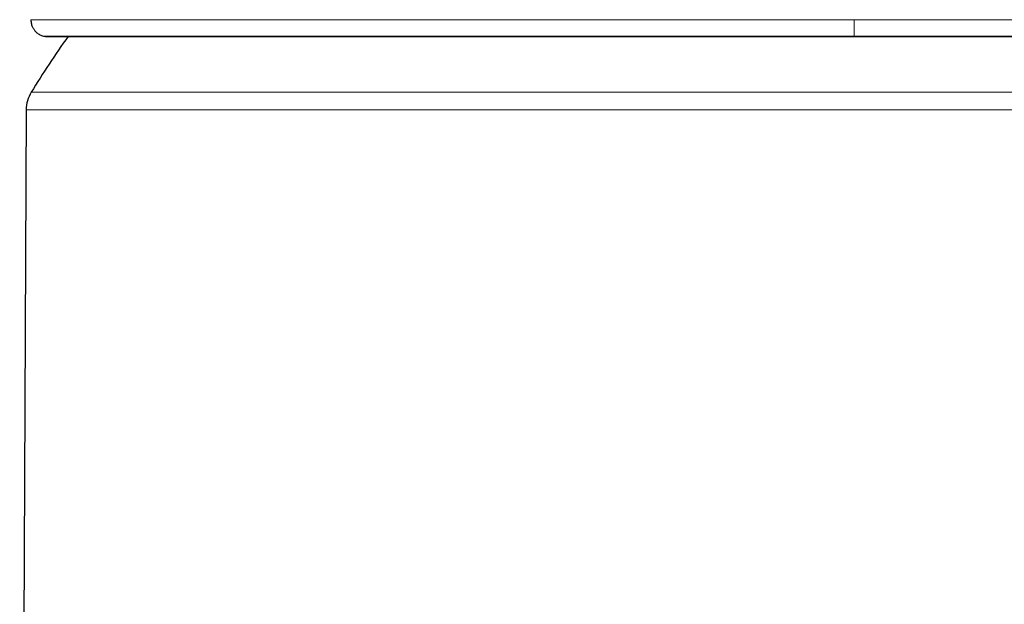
# Model space of a CAD drawing. Header units: millimetres. Extents: x 8 to 1023, y 12 to 832.
# Tile 51 of 256: x 374 to 403, y 595 to 612. Entities that reach past the tile are written whole.
import ezdxf

# ---------------------------------------------------------------- set-up
doc = ezdxf.new("R2010")
doc.units = ezdxf.units.MM

msp = doc.modelspace()

# ---------------------------------------------------------------- linework, layer by layer
at = {"color": 8, "linetype": 'Continuous', "lineweight": 0}
for p, q in [((398.967, 612.321), (398.967, 611.837)), ((398.967, 611.831), (398.967, 611.837)), ((374.727, 610.183), (423.207, 610.183)), ((398.967, 609.667), (374.58, 609.667)), ((423.354, 609.667), (398.967, 609.667))]:
    msp.add_line(p, q, dxfattribs=at)
at = {"color": 7, "linetype": 'Continuous', "lineweight": 30}
for p, q in [((375.093, 611.837), (375.151, 611.831)), ((374.58, 609.667), (374.388, 565.585))]:
    msp.add_line(p, q, dxfattribs=at)
for centre, radius, start, end in [((398.967, 595.385), 28.4, 144.6134, 148.5975), ((375.58, 609.662), 1, 148.5975, 179.75)]:
    msp.add_arc(centre, radius, start, end, dxfattribs=at)
for points, knots in [([(374.717, 612.321), (374.718, 612.299), (374.719, 612.257), (374.731, 612.197), (374.747, 612.147), (374.765, 612.106), (374.782, 612.073), (374.801, 612.043), (374.824, 612.011), (374.856, 611.974), (374.894, 611.938), (374.937, 611.906), (374.983, 611.878), (375.035, 611.854), (375.073, 611.843), (375.093, 611.837)], [0, 0, 0, 0, 0.100977, 0.192767, 0.273372, 0.341311, 0.395583, 0.442433, 0.502041, 0.575796, 0.663475, 0.738004, 0.819478, 0.907142, 1, 1, 1, 1]), ([(375.152, 611.831), (375.152, 611.831), (375.153, 611.831), (375.163, 611.831), (375.178, 611.831), (375.199, 611.831), (375.223, 611.831), (375.251, 611.831), (375.281, 611.831), (375.311, 611.831), (375.342, 611.831), (375.374, 611.831), (375.405, 611.83), (375.437, 611.83), (375.468, 611.83), (375.498, 611.83), (375.528, 611.83), (375.558, 611.83), (375.589, 611.83), (375.621, 611.83), (375.67, 611.83), (375.739, 611.83), (375.846, 611.83), (375.979, 611.83), (376.144, 611.83), (376.325, 611.83), (376.52, 611.83), (376.729, 611.83), (376.952, 611.83), (377.189, 611.83), (377.438, 611.83), (377.698, 611.83), (377.973, 611.83), (378.26, 611.83), (378.561, 611.83), (378.874, 611.83), (379.199, 611.83), (379.542, 611.83), (379.903, 611.83), (380.281, 611.831), (380.672, 611.831), (381.075, 611.831), (381.49, 611.831), (381.91, 611.831), (382.336, 611.831), (382.767, 611.831), (383.208, 611.831), (383.659, 611.831), (384.12, 611.831), (384.59, 611.83), (385.068, 611.83), (385.562, 611.83), (386.072, 611.83), (386.597, 611.83), (387.131, 611.83), (387.672, 611.83), (388.222, 611.83), (388.771, 611.83), (389.319, 611.83), (389.866, 611.83), (390.418, 611.83), (390.906, 611.83), (391.328, 611.83), (391.679, 611.83), (392.025, 611.83), (392.364, 611.83), (392.696, 611.83), (393.019, 611.83), (393.272, 611.83), (393.458, 611.83), (393.581, 611.83), (393.709, 611.83), (393.856, 611.83), (394.027, 611.83), (394.221, 611.83), (394.432, 611.83), (394.658, 611.83), (394.901, 611.83), (395.16, 611.83), (395.436, 611.83), (395.728, 611.831), (396.036, 611.831), (396.361, 611.831), (396.703, 611.831), (397.054, 611.831), (397.413, 611.831), (397.781, 611.831), (398.163, 611.831), (398.56, 611.831), (398.83, 611.831), (398.967, 611.831)], [0, 0, 0, 0, 0.00998, 0.020594, 0.030737, 0.040408, 0.049609, 0.058338, 0.066597, 0.073756, 0.08052, 0.086889, 0.092866, 0.098449, 0.103639, 0.108436, 0.112881, 0.117281, 0.121701, 0.126142, 0.130604, 0.1412, 0.15191, 0.167921, 0.184103, 0.200281, 0.216448, 0.232606, 0.248748, 0.264896, 0.280754, 0.296636, 0.312537, 0.328451, 0.344371, 0.360288, 0.376199, 0.392088, 0.408702, 0.425296, 0.441874, 0.458444, 0.475016, 0.4916, 0.507448, 0.523335, 0.53925, 0.555179, 0.571116, 0.587049, 0.60296, 0.618837, 0.635429, 0.652005, 0.668579, 0.685157, 0.701742, 0.718345, 0.734219, 0.75013, 0.76605, 0.78195, 0.791936, 0.801881, 0.8116, 0.821065, 0.830278, 0.839218, 0.847908, 0.851253, 0.854561, 0.858032, 0.861804, 0.86669, 0.872005, 0.87775, 0.883923, 0.890526, 0.897559, 0.905022, 0.912915, 0.921239, 0.929994, 0.93918, 0.9488, 0.958266, 0.968119, 0.978358, 0.988985, 1, 1, 1, 1]), ([(398.967, 611.831), (399.105, 611.831), (399.375, 611.831), (399.771, 611.831), (400.149, 611.831), (400.509, 611.831), (400.851, 611.831), (401.176, 611.831), (401.474, 611.831), (401.748, 611.831), (401.998, 611.831), (402.233, 611.831), (402.453, 611.83), (402.658, 611.83), (402.848, 611.83), (403.025, 611.83), (403.192, 611.83), (403.354, 611.83), (403.516, 611.83), (403.679, 611.83), (403.917, 611.83), (404.23, 611.83), (404.682, 611.83), (405.2, 611.83), (405.78, 611.83), (406.358, 611.83), (406.931, 611.83), (407.5, 611.83), (408.063, 611.83), (408.617, 611.83), (409.16, 611.83), (409.693, 611.83), (410.218, 611.83), (410.736, 611.83), (411.246, 611.83), (411.749, 611.83), (412.244, 611.83), (412.74, 611.83), (413.236, 611.83), (413.73, 611.831), (414.214, 611.831), (414.688, 611.831), (415.151, 611.831), (415.616, 611.831), (416.08, 611.831), (416.544, 611.831), (416.993, 611.831), (417.428, 611.831), (417.848, 611.83), (418.253, 611.83), (418.632, 611.83), (418.987, 611.83), (419.318, 611.83), (419.634, 611.83), (419.937, 611.83), (420.225, 611.83), (420.495, 611.83), (420.746, 611.83), (420.979, 611.83), (421.198, 611.83), (421.378, 611.83), (421.524, 611.83), (421.64, 611.83), (421.748, 611.83), (421.849, 611.83), (421.942, 611.83), (422.027, 611.83), (422.091, 611.83), (422.136, 611.83), (422.165, 611.83), (422.194, 611.83), (422.228, 611.83), (422.265, 611.83), (422.305, 611.83), (422.347, 611.83), (422.39, 611.83), (422.434, 611.83), (422.478, 611.83), (422.521, 611.831), (422.563, 611.831), (422.603, 611.831), (422.642, 611.831), (422.677, 611.831), (422.708, 611.831), (422.734, 611.831), (422.755, 611.831), (422.771, 611.831), (422.781, 611.831), (422.782, 611.831), (422.782, 611.831)], [0, 0, 0, 0, 0.011073, 0.021671, 0.031794, 0.041443, 0.050619, 0.059323, 0.067555, 0.074688, 0.081426, 0.087769, 0.093717, 0.099271, 0.10443, 0.109196, 0.113622, 0.118019, 0.122437, 0.126874, 0.131332, 0.141921, 0.152624, 0.168627, 0.184804, 0.200995, 0.217197, 0.233412, 0.249646, 0.265874, 0.281744, 0.297589, 0.313417, 0.329231, 0.345042, 0.36086, 0.376689, 0.39255, 0.409204, 0.425878, 0.442565, 0.459254, 0.475924, 0.492559, 0.510657, 0.528735, 0.546809, 0.564884, 0.582965, 0.601067, 0.619204, 0.635868, 0.65254, 0.669208, 0.68587, 0.702522, 0.719158, 0.735012, 0.750831, 0.766638, 0.782462, 0.792417, 0.802339, 0.812035, 0.821481, 0.830677, 0.839602, 0.848277, 0.851616, 0.854923, 0.85842, 0.862217, 0.867131, 0.872472, 0.878241, 0.884439, 0.891065, 0.898121, 0.905606, 0.913521, 0.921867, 0.930644, 0.939853, 0.949494, 0.95898, 0.96885, 0.979106, 0.989747, 1, 1, 1, 1])]:
    msp.add_open_spline(points, degree=3, knots=knots, dxfattribs=at)
at = {"color": 8, "linetype": 'Continuous', "lineweight": 0}
for points, knots in [([(374.717, 612.321), (374.724, 612.321), (374.739, 612.321), (374.859, 612.321), (375.05, 612.321), (375.316, 612.321), (375.655, 612.321), (376.066, 612.321), (376.549, 612.321), (377.101, 612.321), (377.721, 612.321), (378.409, 612.321), (379.164, 612.321), (379.983, 612.321), (380.866, 612.321), (381.81, 612.321), (382.809, 612.321), (383.856, 612.321), (384.946, 612.321), (386.076, 612.321), (387.244, 612.321), (388.447, 612.321), (389.681, 612.321), (390.944, 612.321), (392.233, 612.321), (393.546, 612.321), (394.878, 612.321), (396.228, 612.321), (397.593, 612.321), (398.508, 612.321), (398.967, 612.321)], [0, 0, 0, 0, 0.036122, 0.072051, 0.107823, 0.143472, 0.17903, 0.214529, 0.249998, 0.285468, 0.320966, 0.356524, 0.392173, 0.427944, 0.463871, 0.499993, 0.536114, 0.572043, 0.607815, 0.643464, 0.679023, 0.714524, 0.749994, 0.785465, 0.820966, 0.856525, 0.892175, 0.927948, 0.963877, 1, 1, 1, 1]), ([(398.967, 612.321), (399.368, 612.321), (400.169, 612.321), (401.366, 612.321), (402.551, 612.321), (403.724, 612.321), (404.882, 612.321), (406.025, 612.321), (407.148, 612.321), (408.252, 612.321), (409.333, 612.321), (410.391, 612.321), (411.422, 612.321), (412.426, 612.321), (413.4, 612.321), (414.342, 612.321), (415.25, 612.321), (416.121, 612.321), (416.951, 612.321), (417.734, 612.321), (418.468, 612.321), (419.153, 612.321), (419.788, 612.321), (420.371, 612.321), (420.903, 612.321), (421.382, 612.321), (421.808, 612.321), (422.18, 612.321), (422.496, 612.321), (422.757, 612.321), (422.962, 612.321), (423.108, 612.321), (423.2, 612.321), (423.211, 612.321), (423.217, 612.321)], [0, 0, 0, 0, 0.031619, 0.063086, 0.094426, 0.125663, 0.156818, 0.187914, 0.21897, 0.250006, 0.281041, 0.312097, 0.343192, 0.374347, 0.405584, 0.436923, 0.46839, 0.500007, 0.531625, 0.563091, 0.594429, 0.625665, 0.656819, 0.687913, 0.718967, 0.750002, 0.781036, 0.812091, 0.843185, 0.874339, 0.905575, 0.936915, 0.968382, 1, 1, 1, 1]), ([(375.093, 611.837), (375.103, 611.837), (375.122, 611.837), (375.28, 611.837), (375.531, 611.837), (375.885, 611.837), (376.336, 611.837), (376.885, 611.837), (377.531, 611.837), (378.269, 611.837), (379.093, 611.837), (380.001, 611.837), (380.991, 611.837), (382.062, 611.837), (383.204, 611.837), (384.411, 611.837), (385.678, 611.837), (387.004, 611.837), (388.384, 611.837), (389.81, 611.837), (391.273, 611.837), (392.765, 611.837), (394.284, 611.837), (395.826, 611.837), (397.39, 611.837), (398.44, 611.837), (398.967, 611.837)], [0, 0, 0, 0, 0.041291, 0.083147, 0.1249, 0.166423, 0.207885, 0.249462, 0.291247, 0.333071, 0.374715, 0.416181, 0.457733, 0.499551, 0.541395, 0.582992, 0.624473, 0.666086, 0.707878, 0.74968, 0.791333, 0.832864, 0.874383, 0.916002, 0.957836, 1, 1, 1, 1]), ([(398.967, 611.837), (399.494, 611.837), (400.544, 611.837), (402.108, 611.837), (403.65, 611.837), (405.168, 611.837), (406.661, 611.837), (408.123, 611.837), (409.55, 611.837), (410.93, 611.837), (412.256, 611.837), (413.523, 611.837), (414.73, 611.837), (415.872, 611.837), (416.942, 611.837), (417.932, 611.837), (418.84, 611.837), (419.665, 611.837), (420.403, 611.837), (421.049, 611.837), (421.598, 611.837), (422.049, 611.837), (422.402, 611.837), (422.654, 611.837), (422.812, 611.837), (422.831, 611.837), (422.841, 611.837)], [0, 0, 0, 0, 0.042148, 0.083965, 0.125567, 0.167069, 0.208584, 0.25022, 0.292005, 0.333781, 0.375377, 0.416841, 0.458422, 0.500249, 0.54205, 0.583586, 0.625035, 0.666663, 0.70847, 0.750238, 0.791799, 0.833244, 0.874751, 0.916487, 0.958326, 1, 1, 1, 1])]:
    msp.add_open_spline(points, degree=3, knots=knots, dxfattribs=at)

doc.saveas('drawing.dxf')
